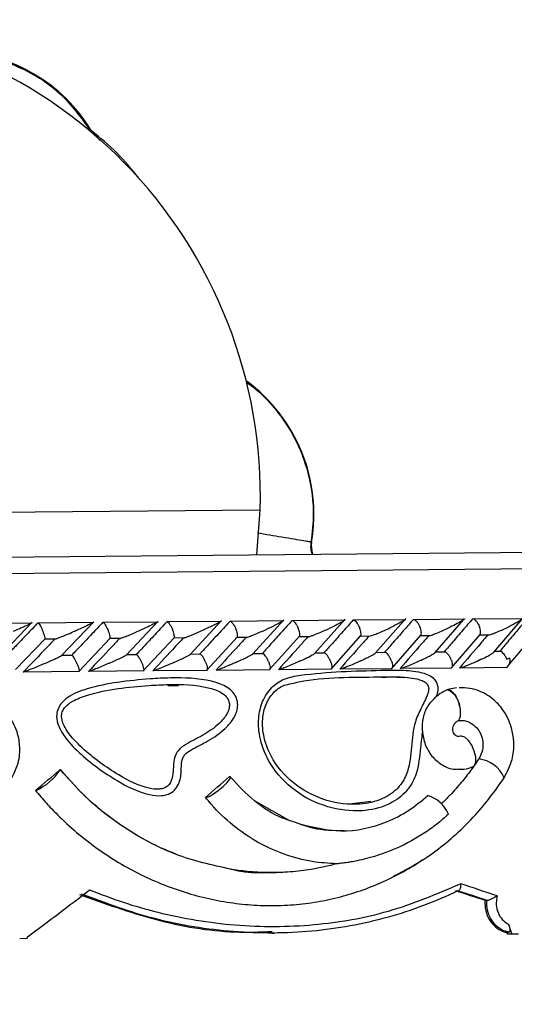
# Model space of a CAD drawing. Header units: millimetres. Extents: x 112 to 251, y 122 to 268.
# Tile 19 of 60: x 133.5 to 139.51, y 163.88 to 175.84. Entities that reach past the tile are written whole.
import ezdxf

# ---------------------------------------------------------------- set-up
doc = ezdxf.new("R2010")
doc.units = ezdxf.units.MM

msp = doc.modelspace()

# ---------------------------------------------------------------- linework, layer by layer
at = {"color": 7, "linetype": 'Continuous', "lineweight": 25}
for p, q in [((134.3613, 174.482), (134.3607, 174.4818)), ((134.3615, 174.4819), (134.3675, 174.4873)), ((136.3795, 169.3389), (136.4207, 169.8863)), ((137.0373, 169.4925), (137.0456, 169.4911)), ((130.3196, 169.2823), (148.4753, 169.4519)), ((133.2483, 168.1063), (133.6459, 168.5196)), ((134.3987, 168.5147), (133.7179, 168.5083)), ((134.0038, 168.1143), (134.3965, 168.526)), ((135.1808, 168.5219), (134.5096, 168.5157)), ((134.7913, 168.121), (135.1789, 168.5337)), ((135.9507, 168.5291), (135.2894, 168.5229)), ((135.5666, 168.1275), (135.9493, 168.5414)), ((136.7087, 168.536), (136.0574, 168.53)), ((136.3299, 168.1339), (136.7078, 168.549)), ((137.4549, 168.5428), (136.8138, 168.5368)), ((137.0804, 168.1392), (137.4544, 168.5566)), ((138.1892, 168.5495), (137.5585, 168.5436)), ((137.8207, 168.1463), (138.1893, 168.5642)), ((138.9113, 168.556), (138.2915, 168.5502)), ((138.5474, 168.1513), (138.8921, 168.5487)), ((139.6211, 168.5624), (139.0125, 168.5567)), ((139.2628, 168.1571), (139.6015, 168.5543)), ((133.6491, 168.5066), (132.9618, 168.5002)), ((133.4467, 167.9466), (133.8049, 168.3194)), ((133.8041, 168.3171), (133.938, 168.3184)), ((134.2131, 167.9217), (134.5966, 168.327)), ((134.5955, 168.3243), (134.7251, 168.3255)), ((134.9985, 167.9292), (135.3762, 168.3345)), ((135.3745, 168.3313), (135.5009, 168.3325)), ((135.7718, 167.9367), (136.1437, 168.342)), ((136.1414, 168.3382), (136.2651, 168.3394)), ((136.5331, 167.944), (136.8993, 168.3494)), ((136.8962, 168.345), (137.0177, 168.3462)), ((137.2825, 167.9513), (137.6429, 168.3568)), ((137.6389, 168.3518), (137.758, 168.3529)), ((138.02, 167.9586), (138.3746, 168.3641)), ((138.3696, 168.3585), (138.4869, 168.3596)), ((138.7455, 167.9659), (139.0943, 168.3715)), ((139.0881, 168.3652), (139.2039, 168.3662)), ((139.4476, 168.0064), (139.7633, 168.3803)), ((138.6736, 168.1571), (138.5528, 168.156)), ((139.3485, 168.1632), (139.2687, 168.1624)), ((134.1364, 168.1158), (134.0063, 168.1146)), ((134.9219, 168.123), (134.7944, 168.1218)), ((135.6956, 168.1302), (135.5705, 168.129)), ((136.4576, 168.1371), (136.334, 168.1359)), ((137.208, 168.1439), (137.0857, 168.1427)), ((137.9467, 168.1505), (137.825, 168.1494)), ((133.5406, 167.9179), (134.2229, 167.9243)), ((134.3351, 167.9251), (135.0077, 167.9314)), ((135.1175, 167.9322), (135.7803, 167.9384)), ((135.8879, 167.9392), (136.5407, 167.9453)), ((136.6466, 167.9461), (137.2891, 167.9521)), ((137.3936, 167.953), (138.0256, 167.9589)), ((138.1288, 167.9598), (138.7499, 167.9656)), ((138.8524, 167.9665), (139.4222, 167.9718)), ((135.2976, 167.7525), (135.4272, 167.7529)), ((138.7013, 167.7005), (138.6955, 167.6983)), ((138.806, 167.7218), (138.7013, 167.7005)), ((136.3472, 166.3549), (136.7783, 166.1115)), ((137.7651, 166.3433), (137.5373, 166.3147)), ((139.1771, 165.1395), (139.154, 165.1392)), ((139.1771, 165.1395), (139.1806, 165.1393)), ((136.5674, 164.7435), (136.5945, 164.7438)), ((139.4453, 164.7528), (139.4186, 164.7526)), ((139.4245, 164.7351), (139.4796, 164.7356)), ((139.4796, 164.7356), (139.5603, 164.7364)), ((133.4955, 164.6797), (133.5871, 164.6806))]:
    msp.add_line(p, q, dxfattribs=at)
at = {"color": 1, "linetype": 'Continuous', "lineweight": 25}
for p, q in [((134.3611, 174.4816), (134.4749, 174.3721)), ((128.8789, 169.8158), (136.4207, 169.8863)), ((130.3208, 169.0823), (148.6772, 169.2538))]:
    msp.add_line(p, q, dxfattribs=at)
at = {"color": 7, "linetype": 'Continuous', "lineweight": 25, "flags": 128}
for points in [[(139.0182, 166.7712), (139.0264, 166.7799), (139.0415, 166.8225), (139.0403, 166.8839), (139.023, 166.9551), (138.9922, 167.0255), (138.9523, 167.0847), (138.9093, 167.1239), (138.8696, 167.1374)], [(135.7617, 166.3906), (135.7988, 166.4041), (135.8509, 166.4341), (135.9104, 166.4763), (135.9688, 166.5246), (136.0175, 166.5719), (136.0496, 166.6116), (136.0604, 166.6377), (136.0483, 166.6466)]]:
    msp.add_lwpolyline(points, dxfattribs=at)
at = {"color": 7, "linetype": 'Continuous', "lineweight": 25}
for centre, radius, start, end in [((130.6313, 170.0464), 5.7917, 358.41509, 90.53523), ((132.6943, 173.4965), 1.9445, 30.63106, 88.65022), ((132.5815, 172.1208), 2.9649, 37.18133, 52.95739), ((135.0572, 169.8264), 2.0165, 350.4262, 53.74653), ((137.3414, 169.4412), 0.3, 170.4262, 198.65247), ((139.3427, 168.059), 0.118, 312.3507, 14.10829), ((138.6039, 167.4736), 0.2426, 8.51266, 67.81721), ((133.4228, 167.0925), 0.6724, 293.4485, 327.50886), ((133.6879, 166.4904), 0.015, 270.41687, 279.33071), ((135.7554, 166.4282), 0.0381, 270.62396, 279.41767), ((138.3381, 166.0329), 0.4015, 22.56556, 72.35104), ((130.3673, 168.6561), 17.5147, 299.31573, 347.31521)]:
    msp.add_arc(centre, radius, start, end, dxfattribs=at)
at = {"color": 1, "linetype": 'Continuous', "lineweight": 25}
msp.add_arc((139.0379, 166.4812), 0.3795, 23.28408, 84.01649, dxfattribs=at)
at = {"color": 7, "linetype": 'Continuous', "lineweight": 25}
for centre, major_axis, ratio, start_param, end_param in [((130.4014, 166.5712), (18.1085, 15.0211), 0.0928321, 4.817498, 4.8344266), ((130.4024, 166.467), (18.0253, 14.9401), 0.1507462, 4.8872343, 4.9041289), ((130.4068, 166.0007), (18.3415, -5.0822), 0.0947629, 1.0908693, 1.1184262), ((130.3977, 166.9669), (18.0463, 13.2812), 0.1663062, 4.7672271, 4.8095306), ((130.4075, 165.9171), (18.1812, -5.061), 0.0951152, 1.0955858, 1.1178026), ((130.3856, 165.9239), (18.2614, -5.0833), 0.0951152, 1.0949608, 1.1171094), ((130.3411, 173.0321), (-17.9073, 48.7592), 0.1126082, 4.5002197, 4.5026196), ((130.323, 174.9639), (16.816, 60.4101), 0.0951152, 4.5678624, 4.5681571), ((130.3411, 173.0321), (-17.7507, 48.3329), 0.1126082, 4.498687, 4.4990531)]:
    msp.add_ellipse(centre, major_axis=major_axis, ratio=ratio, start_param=start_param, end_param=end_param, dxfattribs=at)
at = {"color": 1, "linetype": 'Continuous', "lineweight": 25}
for points, knots in [([(132.7158, 175.4329), (132.7161, 175.4329), (132.9331, 175.4678), (133.3769, 175.3305), (133.9675, 175.0225), (134.2302, 174.6621), (134.3615, 174.4819)], [0, 0, 0, 0, 0.0004176, 0.3336117, 0.6668059, 1, 1, 1, 1]), ([(136.2512, 171.4327), (136.282, 171.4121), (136.4095, 171.3269), (136.5961, 171.1281), (136.8004, 170.8447), (136.9499, 170.527), (137.0418, 170.1893), (137.078, 169.8397), (137.0509, 169.6082), (137.0373, 169.4925)], [0, 0, 0, 0, 0.0503588, 0.2086323, 0.3669058, 0.5251794, 0.6834529, 0.8417265, 1, 1, 1, 1]), ([(137.0373, 169.4925), (137.0318, 169.4934), (137.0202, 169.4954), (136.9485, 169.5074), (136.8353, 169.5265), (136.6525, 169.5574), (136.4881, 169.5851), (136.3855, 169.6024)], [0, 0, 0, 0, 0.142109, 0.2993946, 0.4760725, 0.6730903, 1, 1, 1, 1]), ([(137.0373, 169.4925), (137.0346, 169.4669), (137.0293, 169.4171), (137.0424, 169.3687), (137.0488, 169.3451)], [0, 0, 0, 0, 0.5122118, 1, 1, 1, 1])]:
    msp.add_open_spline(points, degree=3, knots=knots, dxfattribs=at)
at = {"color": 7, "linetype": 'Continuous', "lineweight": 25}
for points, knots in [([(133.7173, 168.5115), (133.6724, 168.4647), (133.5813, 168.3696), (133.4531, 168.2364), (133.3698, 168.15), (133.3329, 168.1117)], [0, 0, 0, 0, 0.3511472, 0.7127297, 1, 1, 1, 1]), ([(133.7173, 168.5115), (133.7186, 168.5112), (133.722, 168.5103), (133.7308, 168.5007), (133.7439, 168.481), (133.7591, 168.453), (133.7705, 168.4286), (133.7764, 168.4149), (133.7774, 168.4124), (133.7776, 168.4121)], [0, 0, 0, 0, 0.11527981, 0.30568055, 0.50128983, 0.72566094, 0.95019556, 0.99347013, 1, 1, 1, 1]), ([(134.5078, 168.5189), (134.4635, 168.472), (134.374, 168.3771), (134.2478, 168.2439), (134.1659, 168.1576), (134.1294, 168.1192)], [0, 0, 0, 0, 0.3521707, 0.7113231, 1, 1, 1, 1]), ([(134.3898, 168.5167), (134.3883, 168.5155), (134.3835, 168.512), (134.3629, 168.5013), (134.3184, 168.4796), (134.2551, 168.4505), (134.2005, 168.4263), (134.1767, 168.4159), (134.1764, 168.4158)], [0, 0, 0, 0, 0.0653652, 0.2035507, 0.34063, 0.7179743, 0.9962085, 1, 1, 1, 1]), ([(134.5078, 168.5189), (134.508, 168.5189), (134.5106, 168.5188), (134.5173, 168.5148), (134.5298, 168.4999), (134.545, 168.4762), (134.5596, 168.4483), (134.5686, 168.4283), (134.5721, 168.4198), (134.5722, 168.4195)], [0, 0, 0, 0, 0.0163611, 0.206885, 0.3985455, 0.5994314, 0.8309806, 0.9934816, 1, 1, 1, 1]), ([(135.2864, 168.5262), (135.2427, 168.4792), (135.1544, 168.3842), (135.0302, 168.251), (134.9495, 168.1648), (134.9137, 168.1265)], [0, 0, 0, 0, 0.352654, 0.7126157, 1, 1, 1, 1]), ([(135.1673, 168.5206), (135.1669, 168.5203), (135.1632, 168.5174), (135.1461, 168.5083), (135.1043, 168.487), (135.0424, 168.4579), (134.9886, 168.4336), (134.9653, 168.4233), (134.965, 168.4232)], [0, 0, 0, 0, 0.0162092, 0.1571133, 0.2970559, 0.7024247, 0.9959695, 1, 1, 1, 1]), ([(135.2864, 168.5262), (135.2882, 168.5258), (135.2931, 168.5249), (135.3041, 168.5154), (135.3193, 168.4957), (135.336, 168.4677), (135.3477, 168.4433), (135.3536, 168.4296), (135.3546, 168.4271), (135.3547, 168.4268)], [0, 0, 0, 0, 0.1157169, 0.3058088, 0.5011944, 0.7257089, 0.9503963, 0.9934905, 1, 1, 1, 1]), ([(136.0532, 168.5333), (136.0101, 168.4863), (135.9231, 168.3912), (135.8007, 168.258), (135.7214, 168.1719), (135.6862, 168.1337)], [0, 0, 0, 0, 0.3531125, 0.7135367, 1, 1, 1, 1]), ([(135.9388, 168.5323), (135.9395, 168.5322), (135.9415, 168.5322), (135.9413, 168.5305), (135.9322, 168.5233), (135.907, 168.5094), (135.8449, 168.4778), (135.7875, 168.4511), (135.7418, 168.4306), (135.7415, 168.4304)], [0, 0, 0, 0, 0.02335, 0.0734618, 0.134698, 0.325553, 0.4727956, 0.9964114, 1, 1, 1, 1]), ([(136.0532, 168.5333), (136.0553, 168.533), (136.0609, 168.5321), (136.0729, 168.5226), (136.089, 168.5029), (136.1064, 168.4749), (136.1183, 168.4505), (136.1241, 168.4368), (136.1251, 168.4343), (136.1252, 168.434)], [0, 0, 0, 0, 0.11581192, 0.30583711, 0.50117443, 0.72571967, 0.95043997, 0.99349487, 1, 1, 1, 1]), ([(136.8082, 168.5404), (136.7657, 168.4933), (136.68, 168.3982), (136.5595, 168.265), (136.4815, 168.1789), (136.4469, 168.1408)], [0, 0, 0, 0, 0.3535555, 0.7141021, 1, 1, 1, 1]), ([(136.6957, 168.5393), (136.6961, 168.5393), (136.6976, 168.5394), (136.6993, 168.5387), (136.6977, 168.5359), (136.6874, 168.5282), (136.665, 168.5152), (136.607, 168.4847), (136.5512, 168.4582), (136.5063, 168.4377), (136.506, 168.4376)], [0, 0, 0, 0, 0.0130732, 0.044023, 0.1002245, 0.1663566, 0.3297208, 0.4739231, 0.9964125, 1, 1, 1, 1]), ([(136.8082, 168.5404), (136.8085, 168.5404), (136.8125, 168.5403), (136.8218, 168.5363), (136.8377, 168.5215), (136.8553, 168.4978), (136.8711, 168.4699), (136.8802, 168.4499), (136.8836, 168.4414), (136.8837, 168.4411)], [0, 0, 0, 0, 0.0167419, 0.2070718, 0.3985504, 0.5993354, 0.8310375, 0.9934948, 1, 1, 1, 1]), ([(137.5514, 168.5473), (137.5097, 168.5003), (137.4254, 168.4053), (137.3068, 168.2721), (137.2299, 168.186), (137.1959, 168.1478)], [0, 0, 0, 0, 0.3533418, 0.7136728, 1, 1, 1, 1]), ([(137.4405, 168.5463), (137.4406, 168.5463), (137.4426, 168.5464), (137.4451, 168.5456), (137.4428, 168.5416), (137.4265, 168.5296), (137.3864, 168.5071), (137.3271, 168.477), (137.2822, 168.4556), (137.2588, 168.4447), (137.2585, 168.4446)], [0, 0, 0, 0, 0.0028352, 0.050977, 0.1103366, 0.2078119, 0.4531845, 0.7216401, 0.9964148, 1, 1, 1, 1]), ([(137.5514, 168.5473), (137.5518, 168.5473), (137.5563, 168.5473), (137.5664, 168.5433), (137.5833, 168.5284), (137.6017, 168.5048), (137.6179, 168.4769), (137.6269, 168.4568), (137.6302, 168.4484), (137.6303, 168.4481)], [0, 0, 0, 0, 0.016652, 0.2070285, 0.3985507, 0.5993597, 0.831024, 0.9934916, 1, 1, 1, 1]), ([(138.2829, 168.5542), (138.242, 168.5073), (138.1592, 168.4125), (138.0426, 168.2793), (137.9668, 168.193), (137.9331, 168.1547)], [0, 0, 0, 0, 0.3524698, 0.7122439, 1, 1, 1, 1]), ([(138.1733, 168.5531), (138.1748, 168.5531), (138.1779, 168.5529), (138.1783, 168.5503), (138.1714, 168.5431), (138.1374, 168.5209), (138.0761, 168.4886), (138.0212, 168.4619), (137.9994, 168.4517), (137.9992, 168.4515)], [0, 0, 0, 0, 0.03885738, 0.08481202, 0.16293798, 0.31269578, 0.73690509, 0.9964149, 1, 1, 1, 1]), ([(138.2829, 168.5542), (138.2858, 168.5538), (138.2934, 168.553), (138.3083, 168.5435), (138.3272, 168.5238), (138.3462, 168.4959), (138.3583, 168.4714), (138.3639, 168.4577), (138.3648, 168.4553), (138.365, 168.4549)], [0, 0, 0, 0, 0.11561, 0.3057804, 0.5012224, 0.7256982, 0.9503445, 0.9934853, 1, 1, 1, 1]), ([(139.0025, 168.5609), (138.9623, 168.5141), (138.8811, 168.4196), (138.7664, 168.2864), (138.6918, 168.2001), (138.6585, 168.1615)], [0, 0, 0, 0, 0.3515725, 0.7104405, 1, 1, 1, 1]), ([(138.894, 168.5599), (138.8952, 168.5598), (138.8983, 168.5598), (138.9004, 168.5579), (138.8967, 168.5521), (138.8729, 168.5342), (138.8152, 168.5016), (138.7588, 168.4732), (138.728, 168.4585), (138.7277, 168.4583)], [0, 0, 0, 0, 0.0273886, 0.0721385, 0.1418849, 0.2690946, 0.6203421, 0.9964192, 1, 1, 1, 1]), ([(139.0025, 168.5609), (139.0056, 168.5606), (139.0138, 168.5597), (139.0297, 168.5502), (139.0494, 168.5306), (139.0688, 168.5026), (139.0809, 168.4782), (139.0864, 168.4645), (139.0873, 168.462), (139.0874, 168.4617)], [0, 0, 0, 0, 0.1153787, 0.305714, 0.5012752, 0.7256734, 0.9502371, 0.9934744, 1, 1, 1, 1]), ([(139.6702, 168.5671), (139.6309, 168.5204), (139.5511, 168.4254), (139.4384, 168.2923), (139.3649, 168.206), (139.3324, 168.1678)], [0, 0, 0, 0, 0.3511472, 0.7127297, 1, 1, 1, 1]), ([(139.6081, 168.5621), (139.6081, 168.5618), (139.608, 168.5594), (139.5909, 168.5455), (139.5541, 168.5224), (139.5, 168.493), (139.4635, 168.4745), (139.4444, 168.4651), (139.4441, 168.465)], [0, 0, 0, 0, 0.0143346, 0.1376682, 0.4655156, 0.7287447, 0.9959801, 1, 1, 1, 1]), ([(133.6344, 168.5063), (133.634, 168.506), (133.6299, 168.5035), (133.6013, 168.4895), (133.5512, 168.4663), (133.485, 168.4368), (133.4426, 168.4183), (133.4209, 168.4089), (133.4205, 168.4087)], [0, 0, 0, 0, 0.0137794, 0.1371825, 0.4652145, 0.7285919, 0.9959778, 1, 1, 1, 1]), ([(133.8043, 168.32), (133.8045, 168.3213), (133.8053, 168.3258), (133.8017, 168.3435), (133.7936, 168.371), (133.7844, 168.3956), (133.7787, 168.4093), (133.7777, 168.4117), (133.7776, 168.4121)], [0, 0, 0, 0, 0.1056379, 0.3577484, 0.6467954, 0.9360464, 0.991589, 1, 1, 1, 1]), ([(133.938, 168.3181), (133.9415, 168.3193), (133.9553, 168.324), (134.0038, 168.343), (134.0806, 168.3746), (134.1442, 168.4018), (134.1761, 168.4157), (134.1764, 168.4158)], [0, 0, 0, 0, 0.0550438, 0.2192306, 0.5990976, 0.9959895, 1, 1, 1, 1]), ([(134.596, 168.3276), (134.5964, 168.3288), (134.5978, 168.3333), (134.5951, 168.3509), (134.5879, 168.3784), (134.579, 168.403), (134.5734, 168.4167), (134.5724, 168.4192), (134.5722, 168.4195)], [0, 0, 0, 0, 0.1010619, 0.3543173, 0.6449878, 0.9358705, 0.9915609, 1, 1, 1, 1]), ([(134.7093, 168.3208), (134.7107, 168.321), (134.714, 168.3214), (134.7269, 168.3253), (134.755, 168.3354), (134.8297, 168.3647), (134.9036, 168.3962), (134.9577, 168.4199), (134.9647, 168.423), (134.965, 168.4232)], [0, 0, 0, 0, 0.0427856, 0.1003884, 0.1938364, 0.38606, 0.9205408, 0.9964059, 1, 1, 1, 1]), ([(135.3755, 168.3351), (135.3761, 168.3363), (135.378, 168.3407), (135.3763, 168.3582), (135.37, 168.3857), (135.3614, 168.4103), (135.3559, 168.424), (135.3549, 168.4265), (135.3547, 168.4268)], [0, 0, 0, 0, 0.0956325, 0.3503184, 0.6428438, 0.9355878, 0.9915199, 1, 1, 1, 1]), ([(135.4849, 168.328), (135.4865, 168.3282), (135.4901, 168.3286), (135.5037, 168.3326), (135.5325, 168.3427), (135.6078, 168.3721), (135.6811, 168.4035), (135.7344, 168.4272), (135.7412, 168.4303), (135.7415, 168.4304)], [0, 0, 0, 0, 0.04295579, 0.10076589, 0.19451619, 0.3871964, 0.92158188, 0.99640279, 1, 1, 1, 1]), ([(136.1431, 168.3426), (136.1437, 168.3437), (136.1462, 168.3481), (136.1453, 168.3654), (136.14, 168.3929), (136.1318, 168.4175), (136.1264, 168.4312), (136.1253, 168.4337), (136.1252, 168.434)], [0, 0, 0, 0, 0.0895558, 0.3458993, 0.6404444, 0.9352123, 0.9914683, 1, 1, 1, 1]), ([(136.2487, 168.3352), (136.2504, 168.3353), (136.2545, 168.3358), (136.2685, 168.3397), (136.2979, 168.3498), (136.3486, 168.3695), (136.4215, 168.3999), (136.4757, 168.4238), (136.5057, 168.4374), (136.506, 168.4376)], [0, 0, 0, 0, 0.04273225, 0.10045277, 0.1939263, 0.38576156, 0.64864696, 0.99640649, 1, 1, 1, 1]), ([(136.8986, 168.3499), (136.8994, 168.351), (136.9023, 168.3553), (136.9024, 168.3725), (136.898, 168.4), (136.8902, 168.4246), (136.8849, 168.4383), (136.8839, 168.4408), (136.8837, 168.4411)], [0, 0, 0, 0, 0.0826091, 0.3409001, 0.6377013, 0.9347274, 0.991404, 1, 1, 1, 1]), ([(137.0177, 168.3459), (137.0223, 168.3473), (137.0381, 168.3519), (137.0868, 168.3702), (137.1638, 168.4018), (137.2258, 168.4295), (137.2582, 168.4445), (137.2585, 168.4446)], [0, 0, 0, 0, 0.0633464, 0.2187444, 0.5740243, 0.996037, 1, 1, 1, 1]), ([(137.6423, 168.3573), (137.6431, 168.3582), (137.6465, 168.3624), (137.6474, 168.3795), (137.644, 168.407), (137.6366, 168.4316), (137.6314, 168.4453), (137.6305, 168.4477), (137.6303, 168.4481)], [0, 0, 0, 0, 0.07388299, 0.33466853, 0.63425539, 0.93406735, 0.99131825, 1, 1, 1, 1]), ([(137.758, 168.3525), (137.7588, 168.3527), (137.7664, 168.3546), (137.7941, 168.3641), (137.8442, 168.3832), (137.917, 168.4139), (137.9698, 168.4377), (137.9989, 168.4514), (137.9992, 168.4515)], [0, 0, 0, 0, 0.0118561, 0.1141911, 0.3242909, 0.6128388, 0.9960563, 1, 1, 1, 1]), ([(138.3741, 168.3646), (138.3749, 168.3654), (138.3787, 168.3695), (138.3804, 168.3864), (138.378, 168.4138), (138.3711, 168.4384), (138.366, 168.4521), (138.3651, 168.4546), (138.365, 168.4549)], [0, 0, 0, 0, 0.063073, 0.3269878, 0.6299866, 0.9332088, 0.991208, 1, 1, 1, 1]), ([(138.4694, 168.3559), (138.4717, 168.3561), (138.4769, 168.3565), (138.4928, 168.3606), (138.5241, 168.3707), (138.6013, 168.4004), (138.6717, 168.4318), (138.7216, 168.4554), (138.7274, 168.4582), (138.7277, 168.4583)], [0, 0, 0, 0, 0.0432953, 0.1010417, 0.1950136, 0.3888594, 0.9279854, 0.9964069, 1, 1, 1, 1]), ([(139.0939, 168.3718), (139.0946, 168.3725), (139.0987, 168.3765), (139.1012, 168.3932), (139.0999, 168.4205), (139.0934, 168.4452), (139.0885, 168.4589), (139.0876, 168.4613), (139.0874, 168.4617)], [0, 0, 0, 0, 0.0502452, 0.3179084, 0.6249214, 0.9321541, 0.9910736, 1, 1, 1, 1]), ([(139.1859, 168.3626), (139.1883, 168.3628), (139.1939, 168.3632), (139.2101, 168.3672), (139.2417, 168.3773), (139.3187, 168.4068), (139.3885, 168.4382), (139.4377, 168.4619), (139.4438, 168.4649), (139.4441, 168.465)], [0, 0, 0, 0, 0.04279015, 0.10005728, 0.19322479, 0.3855007, 0.92311007, 0.99641226, 1, 1, 1, 1]), ([(133.9219, 168.3134), (133.8901, 168.2801), (133.7628, 168.1468), (133.6351, 168.0136), (133.5392, 167.9137)], [0, 0, 0, 0, 0.2496865, 1, 1, 1, 1]), ([(134.7093, 168.3208), (134.678, 168.2874), (134.5527, 168.1541), (134.4268, 168.0209), (134.3325, 167.9211)], [0, 0, 0, 0, 0.2504706, 1, 1, 1, 1]), ([(135.4849, 168.328), (135.4539, 168.2946), (135.3306, 168.1613), (135.2066, 168.0281), (135.1138, 167.9284)], [0, 0, 0, 0, 0.2509732, 1, 1, 1, 1]), ([(136.2487, 168.3352), (136.2182, 168.3017), (136.0967, 168.1685), (135.9746, 168.0353), (135.8832, 167.9356)], [0, 0, 0, 0, 0.25115924, 1, 1, 1, 1]), ([(137.0007, 168.3422), (136.9707, 168.3088), (136.8512, 168.1756), (136.731, 168.0424), (136.6409, 167.9426)], [0, 0, 0, 0, 0.25101, 1, 1, 1, 1]), ([(137.741, 168.3491), (137.7115, 168.3158), (137.5939, 168.1827), (137.4756, 168.0495), (137.3869, 167.9496)], [0, 0, 0, 0, 0.25024613, 1, 1, 1, 1]), ([(138.4694, 168.3559), (138.4406, 168.3227), (138.3249, 168.1896), (138.2085, 168.0564), (138.121, 167.9565)], [0, 0, 0, 0, 0.24933705, 1, 1, 1, 1]), ([(139.1859, 168.3626), (139.1577, 168.3296), (139.044, 168.1966), (138.9295, 168.0634), (138.8433, 167.9632)], [0, 0, 0, 0, 0.247955, 1, 1, 1, 1]), ([(138.3794, 168.0589), (138.3797, 168.059), (138.3997, 168.0685), (138.439, 168.0876), (138.4929, 168.116), (138.5328, 168.1385), (138.5449, 168.1487), (138.5477, 168.1511)], [0, 0, 0, 0, 0.0043024, 0.2940628, 0.5897619, 0.9035182, 1, 1, 1, 1]), ([(138.742, 168.0623), (138.7419, 168.0626), (138.7372, 168.0748), (138.7258, 168.0991), (138.7053, 168.1297), (138.6865, 168.15), (138.6767, 168.1546), (138.6734, 168.156)], [0, 0, 0, 0, 0.00794908, 0.29745562, 0.58737018, 0.86445628, 1, 1, 1, 1]), ([(139.1017, 168.0656), (139.102, 168.0658), (139.1266, 168.0777), (139.1705, 168.0997), (139.2229, 168.1289), (139.255, 168.1484), (139.2621, 168.1557), (139.2631, 168.1568)], [0, 0, 0, 0, 0.0043542, 0.3738347, 0.6861937, 0.9539815, 1, 1, 1, 1]), ([(139.3485, 168.1634), (139.3486, 168.1634), (139.3543, 168.1619), (139.368, 168.1501), (139.3879, 168.128), (139.4057, 168.0995), (139.4146, 168.0783), (139.4184, 168.0689), (139.4186, 168.0686)], [0, 0, 0, 0, 0.00323796, 0.24075084, 0.48563634, 0.7673859, 0.99198789, 1, 1, 1, 1]), ([(133.793, 168.016), (133.7933, 168.0162), (133.817, 168.0264), (133.8725, 168.0507), (133.9368, 168.0798), (133.9816, 168.1014), (134.0008, 168.111), (134.0054, 168.1142), (134.0063, 168.1148)], [0, 0, 0, 0, 0.0039247, 0.2894683, 0.6885734, 0.8270406, 0.9665276, 1, 1, 1, 1]), ([(134.1918, 168.0198), (134.1917, 168.0201), (134.1865, 168.0323), (134.1754, 168.0566), (134.1585, 168.0873), (134.1445, 168.1082), (134.1385, 168.113), (134.1363, 168.1148)], [0, 0, 0, 0, 0.0077323, 0.2891483, 0.5709597, 0.8403359, 1, 1, 1, 1]), ([(134.5875, 168.0235), (134.5878, 168.0236), (134.6342, 168.0439), (134.6938, 168.0708), (134.7581, 168.1019), (134.7846, 168.1153), (134.7913, 168.12), (134.7919, 168.1204)], [0, 0, 0, 0, 0.004052, 0.5925582, 0.7624975, 0.9785941, 1, 1, 1, 1]), ([(134.9802, 168.0271), (134.9801, 168.0274), (134.975, 168.0396), (134.9637, 168.064), (134.946, 168.0947), (134.931, 168.1156), (134.9243, 168.1203), (134.9218, 168.122)], [0, 0, 0, 0, 0.0077343, 0.2898558, 0.5723767, 0.8423336, 1, 1, 1, 1]), ([(135.3698, 168.0308), (135.3702, 168.0309), (135.4157, 168.0512), (135.4734, 168.0776), (135.534, 168.1079), (135.558, 168.1207), (135.5657, 168.126), (135.5672, 168.127)], [0, 0, 0, 0, 0.0040942, 0.5954148, 0.7636992, 0.9532924, 1, 1, 1, 1]), ([(135.7565, 168.0344), (135.7564, 168.0347), (135.7513, 168.0469), (135.7399, 168.0712), (135.7216, 168.1019), (135.7057, 168.1227), (135.6982, 168.1274), (135.6955, 168.1291)], [0, 0, 0, 0, 0.0077519, 0.2909025, 0.5744558, 0.8453385, 1, 1, 1, 1]), ([(135.7565, 168.0344), (135.7566, 168.0341), (135.7616, 168.0218), (135.7703, 167.9975), (135.7774, 167.9667), (135.7787, 167.946), (135.7753, 167.9413), (135.7741, 167.9397)], [0, 0, 0, 0, 0.0078466, 0.2946014, 0.5817693, 0.8559467, 1, 1, 1, 1]), ([(136.1401, 168.038), (136.1398, 168.0378), (136.1239, 168.0306), (136.092, 168.0164), (136.0366, 167.9923), (135.9797, 167.9686), (135.9304, 167.9494), (135.9023, 167.9398), (135.8886, 167.936), (135.8849, 167.9357), (135.8832, 167.9356)], [0, 0, 0, 0, 0.00358386, 0.18478594, 0.36458241, 0.62323184, 0.80772214, 0.89820066, 0.9547268, 1, 1, 1, 1]), ([(136.1401, 168.038), (136.1405, 168.0381), (136.1852, 168.0583), (136.2415, 168.0846), (136.2997, 168.1148), (136.3223, 168.1273), (136.3292, 168.1325), (136.3304, 168.1334)], [0, 0, 0, 0, 0.0041399, 0.6003859, 0.7676679, 0.9594617, 1, 1, 1, 1]), ([(136.5208, 168.0415), (136.5207, 168.0418), (136.5157, 168.054), (136.5042, 168.0784), (136.4853, 168.1091), (136.4686, 168.1298), (136.4604, 168.1344), (136.4575, 168.1361)], [0, 0, 0, 0, 0.0077859, 0.2923302, 0.5772799, 0.8494725, 1, 1, 1, 1]), ([(136.5208, 168.0415), (136.5209, 168.0412), (136.5259, 168.029), (136.5343, 168.0046), (136.5403, 167.9738), (136.5405, 167.953), (136.5363, 167.9482), (136.5347, 167.9465)], [0, 0, 0, 0, 0.00779714, 0.29289547, 0.57840537, 0.85097587, 1, 1, 1, 1]), ([(136.8985, 168.045), (136.8982, 168.0449), (136.8686, 168.0313), (136.8147, 168.0072), (136.742, 167.9767), (136.6913, 167.9571), (136.6616, 167.947), (136.6474, 167.9432), (136.6424, 167.9426), (136.6409, 167.9426), (136.6409, 167.9426)], [0, 0, 0, 0, 0.0035852, 0.3495317, 0.6143694, 0.8037561, 0.8960017, 0.9531827, 0.9992378, 1, 1, 1, 1]), ([(136.8985, 168.045), (136.8988, 168.0452), (136.9209, 168.0553), (136.9729, 168.0798), (137.0306, 168.1086), (137.0687, 168.1305), (137.0838, 168.1399), (137.0856, 168.1429), (137.0857, 168.1432)], [0, 0, 0, 0, 0.003973, 0.2882275, 0.7007914, 0.8260652, 0.9851395, 1, 1, 1, 1]), ([(137.2732, 168.0485), (137.2731, 168.0489), (137.2682, 168.0611), (137.2567, 168.0854), (137.2371, 168.1161), (137.2197, 168.1366), (137.211, 168.1412), (137.2079, 168.1428)], [0, 0, 0, 0, 0.0078343, 0.2940618, 0.5806968, 0.8545117, 1, 1, 1, 1]), ([(137.2732, 168.0485), (137.2733, 168.0482), (137.2782, 168.036), (137.2862, 168.0116), (137.2913, 167.9808), (137.2903, 167.9599), (137.2852, 167.9551), (137.2833, 167.9533)], [0, 0, 0, 0, 0.0077617, 0.2914773, 0.5756022, 0.8468637, 1, 1, 1, 1]), ([(137.6449, 168.052), (137.6446, 168.0519), (137.6378, 168.0487), (137.5862, 168.0247), (137.5144, 167.9931), (137.4387, 167.9639), (137.4086, 167.954), (137.3939, 167.9502), (137.3885, 167.9496), (137.3869, 167.9496), (137.3869, 167.9496)], [0, 0, 0, 0, 0.0035888, 0.0814994, 0.6158273, 0.8044445, 0.8963862, 0.9534443, 0.99951, 1, 1, 1, 1]), ([(137.6449, 168.052), (137.6452, 168.0522), (137.6619, 168.0599), (137.6947, 168.0755), (137.7489, 168.1026), (137.7962, 168.1276), (137.8156, 168.1416), (137.8214, 168.1457)], [0, 0, 0, 0, 0.0042376, 0.2370289, 0.4721776, 0.8431897, 1, 1, 1, 1]), ([(138.0136, 168.0555), (138.0135, 168.0558), (138.0087, 168.068), (137.9972, 168.0923), (137.9772, 168.123), (137.9591, 168.1434), (137.9497, 168.148), (137.9466, 168.1495)], [0, 0, 0, 0, 0.0078891, 0.2957863, 0.5840919, 0.8595527, 1, 1, 1, 1]), ([(138.0136, 168.0555), (138.0138, 168.0551), (138.0185, 168.0429), (138.0262, 168.0186), (138.0302, 167.9877), (138.0281, 167.9667), (138.0221, 167.9619), (138.0199, 167.9601)], [0, 0, 0, 0, 0.0077424, 0.290431, 0.5735258, 0.8438542, 1, 1, 1, 1]), ([(138.3794, 168.0589), (138.3791, 168.0587), (138.3719, 168.0553), (138.3208, 168.0312), (138.2496, 167.9996), (138.1741, 167.9706), (138.1437, 167.9608), (138.1285, 167.957), (138.1229, 167.9564), (138.121, 167.9565), (138.121, 167.9565)], [0, 0, 0, 0, 0.0035856, 0.0877947, 0.6190527, 0.8060399, 0.8972617, 0.9539582, 0.999881, 1, 1, 1, 1]), ([(138.742, 168.0623), (138.7422, 168.0619), (138.7468, 168.0497), (138.754, 168.0254), (138.7571, 167.9945), (138.7537, 167.9735), (138.7469, 167.9686), (138.7443, 167.9668)], [0, 0, 0, 0, 0.0077384, 0.2897162, 0.5720964, 0.8418298, 1, 1, 1, 1]), ([(139.1017, 168.0656), (139.1014, 168.0655), (139.0725, 168.0515), (139.0202, 168.0272), (138.9483, 167.9966), (138.8977, 167.9773), (138.867, 167.9675), (138.8514, 167.9638), (138.8453, 167.9632), (138.8433, 167.9632), (138.8433, 167.9632)], [0, 0, 0, 0, 0.0035759, 0.3591687, 0.6213613, 0.8073443, 0.897962, 0.9542513, 0.9998226, 1, 1, 1, 1]), ([(139.4186, 168.0686), (139.4189, 168.0687), (139.4322, 168.0746), (139.4448, 168.0813), (139.4572, 168.0878)], [0, 0, 0, 0, 0.0216273, 1, 1, 1, 1]), ([(133.793, 168.016), (133.7927, 168.0159), (133.7848, 168.0125), (133.729, 167.9883), (133.6542, 167.9566), (133.5813, 167.9277), (133.5547, 167.9179), (133.5431, 167.9142), (133.5399, 167.9136), (133.5392, 167.9137), (133.5392, 167.9137)], [0, 0, 0, 0, 0.0035791, 0.088017, 0.6204488, 0.806987, 0.8977615, 0.9540848, 0.9995967, 1, 1, 1, 1]), ([(134.1918, 168.0198), (134.1919, 168.0194), (134.197, 168.0072), (134.2063, 167.9829), (134.2152, 167.9522), (134.2188, 167.9317), (134.217, 167.9271), (134.2164, 167.9256)], [0, 0, 0, 0, 0.007963, 0.297915, 0.5882799, 0.8656724, 1, 1, 1, 1]), ([(134.5875, 168.0235), (134.5872, 168.0233), (134.5792, 168.0198), (134.5241, 167.9956), (134.4498, 167.964), (134.3764, 167.9351), (134.3494, 167.9254), (134.3368, 167.9215), (134.3338, 167.9212), (134.3325, 167.9211)], [0, 0, 0, 0, 0.0035844, 0.0901608, 0.6202579, 0.806634, 0.8975857, 0.9541436, 1, 1, 1, 1]), ([(134.9802, 168.0271), (134.9803, 168.0268), (134.9854, 168.0146), (134.9944, 167.9902), (135.0024, 167.9595), (135.0048, 167.9389), (135.0023, 167.9343), (135.0014, 167.9327)], [0, 0, 0, 0, 0.0079022, 0.2962893, 0.5850901, 0.8608883, 1, 1, 1, 1]), ([(135.3698, 168.0308), (135.3695, 168.0306), (135.3378, 168.0165), (135.282, 167.9921), (135.2084, 167.9615), (135.1593, 167.9423), (135.1317, 167.9326), (135.1186, 167.9288), (135.1153, 167.9285), (135.1138, 167.9284)], [0, 0, 0, 0, 0.00358316, 0.36267895, 0.62238486, 0.80743134, 0.89803347, 0.95455019, 1, 1, 1, 1]), ([(138.3931, 167.2008), (138.3846, 167.1329), (138.3629, 166.9584), (138.3437, 166.7096), (138.2509, 166.5315), (138.1374, 166.3986), (137.955, 166.2777), (137.6288, 166.2078), (137.2342, 166.256), (136.8341, 166.4501), (136.5489, 166.7521), (136.4128, 167.0744), (136.3885, 167.3387), (136.4384, 167.5601), (136.5484, 167.7302), (136.715, 167.8454), (137.1751, 167.9176), (137.6503, 167.9303), (138.1338, 167.9409), (138.3216, 167.9244), (138.4514, 167.8888), (138.5163, 167.8532), (138.5593, 167.8026), (138.5791, 167.7495), (138.5821, 167.6847), (138.5691, 167.6423), (138.5612, 167.617)], [0, 0, 0, 0, 0.033048, 0.0850141, 0.1182129, 0.1295529, 0.1729639, 0.2282331, 0.301937, 0.3763664, 0.4509287, 0.5021982, 0.5433115, 0.5764558, 0.6098296, 0.6401184, 0.6752834, 0.8458835, 0.8886965, 0.9313333, 0.9456963, 0.960163, 0.969382, 0.9786317, 0.9871976, 1, 1, 1, 1]), ([(135.0844, 167.8323), (135.1659, 167.8366), (135.4151, 167.8495), (135.7268, 167.839), (135.9766, 167.7596), (136.0754, 167.6891), (136.1278, 167.6179), (136.1497, 167.5388), (136.1433, 167.4497), (136.0975, 167.3391), (135.9785, 167.2014), (135.793, 167.0754), (135.6174, 166.9933), (135.5071, 166.9253), (135.4587, 166.8333), (135.4653, 166.7069), (135.4426, 166.5698), (135.38, 166.4753), (135.3061, 166.4275), (135.2008, 166.4051), (134.9803, 166.4337), (134.6335, 166.6088), (134.2836, 166.861), (134.0537, 167.1003), (133.9648, 167.2544), (133.9387, 167.3622), (133.954, 167.458), (133.9993, 167.5401), (134.1148, 167.641), (134.3545, 167.7298), (134.6942, 167.7966), (134.9525, 167.8203), (135.0844, 167.8323)], [0, 0, 0, 0, 0.0431557, 0.1319804, 0.1642992, 0.1810664, 0.1951837, 0.209357, 0.2220216, 0.2400837, 0.2698018, 0.3156676, 0.3568957, 0.3736739, 0.3815956, 0.4091122, 0.4362741, 0.4511753, 0.4662246, 0.4811888, 0.507226, 0.5818162, 0.6810471, 0.7305635, 0.7510547, 0.7717555, 0.785665, 0.7995839, 0.8188934, 0.8634736, 0.9303226, 1, 1, 1, 1]), ([(136.711, 167.7532), (136.7091, 167.7523), (136.6614, 167.7316), (136.5722, 167.6671), (136.4813, 167.523), (136.4387, 167.3312), (136.4609, 167.0936), (136.5858, 166.7976), (136.8507, 166.5164), (137.2246, 166.3343), (137.5925, 166.2888), (137.892, 166.3526), (138.0559, 166.4613), (138.1549, 166.5782), (138.2369, 166.7398), (138.2594, 167.0061), (138.282, 167.2746), (138.3771, 167.4791), (138.4431, 167.6024), (138.4698, 167.6906), (138.4687, 167.7306), (138.4586, 167.759), (138.4332, 167.7892), (138.3864, 167.814), (138.2715, 167.8454), (138.0936, 167.861), (137.6205, 167.8475), (137.151, 167.8616), (136.771, 167.768), (136.711, 167.7532)], [0, 0, 0, 0, 0.0010837, 0.0266953, 0.054213, 0.0834204, 0.1207214, 0.1682164, 0.2382247, 0.3087547, 0.3785597, 0.4299368, 0.4688433, 0.478781, 0.5079295, 0.5569446, 0.6072219, 0.6373658, 0.6676202, 0.6773006, 0.6820597, 0.6867369, 0.6919149, 0.7023192, 0.7147441, 0.7562081, 0.7978523, 0.9680785, 1, 1, 1, 1]), ([(137.8984, 167.8512), (137.9338, 167.8533), (138.0221, 167.8587), (138.1086, 167.8525), (138.1605, 167.8489)], [0, 0, 0, 0, 0.4002333, 1, 1, 1, 1]), ([(135.069, 167.7523), (134.9429, 167.742), (134.6911, 167.7214), (134.3769, 167.6566), (134.1815, 167.5864), (134.0907, 167.5296), (134.0447, 167.4904), (134.011, 167.4317), (134.0001, 167.3634), (134.0219, 167.2805), (134.1005, 167.1461), (134.3182, 166.9203), (134.6509, 166.68), (134.9765, 166.5135), (135.1732, 166.486), (135.254, 166.5023), (135.3052, 166.5346), (135.3511, 166.6048), (135.3671, 166.7303), (135.365, 166.8625), (135.4256, 166.9778), (135.548, 167.0601), (135.728, 167.1422), (135.9015, 167.2603), (136.0063, 167.3801), (136.0434, 167.4671), (136.0483, 167.5292), (136.0337, 167.5818), (135.9963, 167.6315), (135.9158, 167.6879), (135.6857, 167.7595), (135.3896, 167.7689), (135.1488, 167.7565), (135.069, 167.7523)], [0, 0, 0, 0, 0.07296612, 0.14574056, 0.18348813, 0.18994259, 0.20637499, 0.21689903, 0.22719521, 0.244235, 0.26348236, 0.31424821, 0.41943378, 0.49637291, 0.52035291, 0.53227847, 0.54306401, 0.55397995, 0.57842293, 0.61237479, 0.62638672, 0.64999986, 0.69525288, 0.74190851, 0.76994169, 0.78496022, 0.79429531, 0.80423626, 0.81477927, 0.82900939, 0.86026035, 0.9536998, 1, 1, 1, 1]), ([(138.6955, 167.6983), (138.6492, 167.6758), (138.602, 167.6529), (138.562, 167.6176), (138.5612, 167.617)], [0, 0, 0, 0, 0.9815323, 1, 1, 1, 1]), ([(138.7013, 167.7005), (138.7074, 167.6998), (138.7242, 167.698), (138.7549, 167.6773), (138.7901, 167.6354), (138.821, 167.5789), (138.8372, 167.5343), (138.8434, 167.5112), (138.8439, 167.5096)], [0, 0, 0, 0, 0.1250127, 0.3395978, 0.5543034, 0.7690692, 0.9838329, 1, 1, 1, 1]), ([(139.3863, 166.6307), (139.4236, 166.7021), (139.4918, 166.8327), (139.511, 167.0412), (139.4886, 167.204), (139.4439, 167.3343), (139.3758, 167.4583), (139.2613, 167.5889), (139.1154, 167.6777), (138.9668, 167.7217), (138.8826, 167.7234), (138.8388, 167.7243)], [0, 0, 0, 0, 0.1605932, 0.2939989, 0.4008711, 0.4812936, 0.5664717, 0.6809118, 0.8255322, 0.9091997, 1, 1, 1, 1]), ([(133.3615, 166.5674), (133.4067, 166.6454), (133.4886, 166.7865), (133.5044, 167.0086), (133.4726, 167.1741), (133.4151, 167.3099), (133.324, 167.4429), (133.165, 167.5801), (132.9696, 167.6501), (132.8271, 167.6688), (132.7732, 167.6598), (132.7684, 167.659)], [0, 0, 0, 0, 0.1720201, 0.3111429, 0.4172221, 0.4948681, 0.5939205, 0.7266375, 0.8940177, 0.9906914, 1, 1, 1, 1]), ([(138.3931, 167.2008), (138.394, 167.254), (138.3959, 167.3604), (138.4536, 167.5086), (138.5257, 167.5811), (138.5612, 167.617)], [0, 0, 0, 0, 0.3361477, 0.6721218, 1, 1, 1, 1]), ([(138.8266, 167.3252), (138.8277, 167.3256), (138.8381, 167.329), (138.8502, 167.3544), (138.8592, 167.4006), (138.856, 167.4545), (138.8485, 167.492), (138.8443, 167.508), (138.8439, 167.5096)], [0, 0, 0, 0, 0.0306534, 0.2887896, 0.5474925, 0.8066387, 0.9811505, 1, 1, 1, 1]), ([(138.8117, 167.1371), (138.807, 167.1389), (138.7943, 167.1438), (138.7779, 167.162), (138.7652, 167.1887), (138.7612, 167.2202), (138.7665, 167.2534), (138.7816, 167.2854), (138.8057, 167.3139), (138.8274, 167.3259), (138.8385, 167.3321)], [0, 0, 0, 0, 0.0747024, 0.2016775, 0.3280246, 0.4548299, 0.5836394, 0.7162396, 0.8543005, 1, 1, 1, 1]), ([(138.8268, 167.3242), (138.8326, 167.3245), (138.8468, 167.325), (138.8608, 167.3249), (138.8691, 167.3249)], [0, 0, 0, 0, 0.4049849, 1, 1, 1, 1]), ([(138.8674, 167.3238), (138.8703, 167.3241), (138.9071, 167.3284), (138.9738, 167.3044), (139.0529, 167.2457), (139.106, 167.1634), (139.1318, 167.0655), (139.127, 166.9669), (139.1017, 166.8975), (139.0817, 166.8654), (139.0775, 166.8586)], [0, 0, 0, 0, 0.0150023, 0.1943161, 0.3491184, 0.5108527, 0.6569519, 0.8168074, 0.961126, 1, 1, 1, 1]), ([(138.3931, 167.2008), (138.3936, 167.1923), (138.3978, 167.1286), (138.4282, 167.0116), (138.5157, 166.872), (138.6393, 166.7762), (138.7501, 166.7299), (138.8132, 166.7357), (138.8269, 166.7369)], [0, 0, 0, 0, 0.0344559, 0.2594714, 0.4846358, 0.7104365, 0.9371902, 1, 1, 1, 1]), ([(138.8696, 167.1374), (138.86, 167.1348), (138.8409, 167.1295), (138.8197, 167.1307), (138.8108, 167.1359), (138.8108, 167.1359)], [0, 0, 0, 0, 0.4996301, 0.9994411, 1, 1, 1, 1]), ([(139.0775, 166.8586), (139.0414, 166.8061), (138.9691, 166.7008), (138.8477, 166.5497), (138.7322, 166.4193), (138.6526, 166.3431), (138.6209, 166.3127)], [0, 0, 0, 0, 0.2657466, 0.5323812, 0.8137951, 1, 1, 1, 1]), ([(135.415, 165.6955), (135.3559, 165.7185), (135.2132, 165.774), (134.9958, 165.8855), (134.7633, 166.0257), (134.5125, 166.2073), (134.2468, 166.4367), (134.0759, 166.6327), (133.9899, 166.7313)], [0, 0, 0, 0, 0.1083953, 0.2616003, 0.4138067, 0.5670058, 0.7821149, 1, 1, 1, 1]), ([(136.0597, 165.52), (135.8336, 165.5698), (135.4796, 165.6477), (135.0185, 165.867), (134.6586, 166.0908), (134.3064, 166.3736), (134.1002, 166.6058), (133.9943, 166.725)], [0, 0, 0, 0, 0.2904869, 0.4546744, 0.6266111, 0.8081891, 1, 1, 1, 1]), ([(138.8269, 166.7359), (138.85, 166.7344), (138.9157, 166.7302), (138.978, 166.7551), (139.0183, 166.7712)], [0, 0, 0, 0, 0.3524707, 1, 1, 1, 1]), ([(136.8414, 166.0905), (136.7906, 166.1058), (136.6154, 166.1587), (136.3405, 166.3387), (136.1541, 166.5375), (136.0604, 166.6374)], [0, 0, 0, 0, 0.1688211, 0.5819219, 1, 1, 1, 1]), ([(138.045, 165.4373), (138.1861, 165.5111), (138.4204, 165.6337), (138.7151, 165.8648), (138.9556, 166.0875), (139.1841, 166.3418), (139.3182, 166.5335), (139.3865, 166.6312)], [0, 0, 0, 0, 0.2647567, 0.4396708, 0.6200196, 0.8062037, 1, 1, 1, 1]), ([(135.1767, 166.4941), (135.175, 166.4936), (135.1647, 166.4906), (135.1539, 166.4927), (135.1449, 166.4945)], [0, 0, 0, 0, 0.16539114, 1, 1, 1, 1]), ([(133.688, 166.4754), (133.7308, 166.4248), (133.8163, 166.3235), (133.9813, 166.1517), (134.186, 165.9635), (134.435, 165.7699), (134.6976, 165.5978), (134.9702, 165.4497), (135.2524, 165.3248), (135.54, 165.225), (135.8326, 165.15), (136.1266, 165.1006), (136.422, 165.0762), (136.7156, 165.077), (137.0069, 165.1038), (137.2927, 165.1555), (137.5722, 165.232), (137.843, 165.3317), (138.1029, 165.4573), (138.2843, 165.558), (138.3745, 165.6235), (138.3864, 165.6322)], [0, 0, 0, 0, 0.0365083, 0.07311513, 0.13151376, 0.19031676, 0.24818437, 0.30645429, 0.36396852, 0.42188115, 0.4787891, 0.53609292, 0.59280165, 0.64990095, 0.70661161, 0.76371704, 0.82042538, 0.87751485, 0.93422358, 0.9913206, 1, 1, 1, 1]), ([(137.35, 165.5852), (137.2511, 165.591), (137.0361, 165.6037), (136.7101, 165.6925), (136.383, 165.8403), (136.0829, 166.0469), (135.8791, 166.2406), (135.7783, 166.3629), (135.7558, 166.3901)], [0, 0, 0, 0, 0.1656586, 0.3600795, 0.5544875, 0.7493294, 0.9441787, 1, 1, 1, 1]), ([(136.9129, 166.0666), (137.0753, 166.0277), (137.4262, 165.9434), (137.8785, 166.0482), (138.2272, 166.2215), (138.3823, 166.3509), (138.4598, 166.4156)], [0, 0, 0, 0, 0.2960205, 0.6398587, 0.8199252, 1, 1, 1, 1]), ([(138.7089, 166.187), (138.6619, 166.1459), (138.5678, 166.0634), (138.3639, 165.9185), (138.0856, 165.7658), (137.8057, 165.6688), (137.6124, 165.6242), (137.5296, 165.6086), (137.4718, 165.5994), (137.4281, 165.5933), (137.3956, 165.5893), (137.3721, 165.5868), (137.359, 165.5857), (137.3526, 165.5853), (137.3506, 165.5852), (137.35, 165.5852)], [0, 0, 0, 0, 0.1253049, 0.2513296, 0.5025013, 0.7602949, 0.8351481, 0.8862024, 0.9212827, 0.9456478, 0.9691836, 0.9826882, 0.9912036, 0.9974379, 1, 1, 1, 1]), ([(137.4409, 165.9864), (137.3128, 165.9872), (137.1084, 165.9885), (136.914, 166.0628), (136.8414, 166.0905)], [0, 0, 0, 0, 0.6270564, 1, 1, 1, 1]), ([(137.35, 165.5852), (137.299, 165.572), (137.1969, 165.5455), (137.0085, 165.5098), (136.7839, 165.4823), (136.5234, 165.4745), (136.2784, 165.486), (136.1218, 165.5103), (136.0519, 165.5211)], [0, 0, 0, 0, 0.1218758, 0.2440514, 0.4423015, 0.6419243, 0.8401735, 1, 1, 1, 1]), ([(136.6968, 165.4809), (136.4898, 165.4708), (136.276, 165.4603), (136.0663, 165.5181), (136.0597, 165.52)], [0, 0, 0, 0, 0.9686129, 1, 1, 1, 1]), ([(134.3464, 165.268), (134.4826, 165.2159), (134.7557, 165.1115), (135.3434, 164.9449), (136.1229, 164.8142), (137.0705, 164.8208), (138.0025, 164.981), (138.5694, 165.2209), (138.857, 165.3425)], [0, 0, 0, 0, 0.0905444, 0.1815852, 0.3821242, 0.5885504, 0.7912858, 1, 1, 1, 1]), ([(138.857, 165.3425), (138.857, 165.3422), (138.8573, 165.336), (138.8574, 165.3204), (138.8547, 165.2974), (138.8479, 165.2764), (138.8384, 165.2616), (138.8307, 165.2588), (138.8268, 165.2575)], [0, 0, 0, 0, 0.0080215, 0.1500515, 0.3745608, 0.5869085, 0.7933451, 1, 1, 1, 1]), ([(134.2217, 165.2142), (134.5262, 165.1043), (135.144, 164.8814), (135.9431, 164.7422), (136.415, 164.7581), (136.5672, 164.7633)], [0, 0, 0, 0, 0.3971039, 0.8054935, 1, 1, 1, 1]), ([(138.8268, 165.2575), (138.8266, 165.2574), (138.5519, 165.1248), (137.9752, 164.9091), (137.0535, 164.7384), (136.0971, 164.7372), (135.1483, 164.8839), (134.5443, 165.1063), (134.2505, 165.2145)], [0, 0, 0, 0, 0.0001032, 0.2018349, 0.40353, 0.6059074, 0.8083, 1, 1, 1, 1]), ([(139.3025, 165.1959), (139.3023, 165.1958), (139.2891, 165.1879), (139.2649, 165.1736), (139.2325, 165.1563), (139.2096, 165.1461), (139.1921, 165.14), (139.1844, 165.1396), (139.1806, 165.1393)], [0, 0, 0, 0, 0.0052473, 0.3347173, 0.561693, 0.7130177, 0.8563265, 1, 1, 1, 1]), ([(139.3025, 165.1959), (139.2966, 165.1672), (139.2844, 165.1083), (139.2973, 165.0282), (139.3274, 164.9544), (139.3724, 164.8922), (139.4186, 164.8642), (139.4403, 164.8511)], [0, 0, 0, 0, 0.2111488, 0.4345255, 0.5700823, 0.7977357, 1, 1, 1, 1]), ([(139.154, 165.1392), (139.1534, 165.1275), (139.1508, 165.076), (139.1661, 164.984), (139.2187, 164.8778), (139.2993, 164.797), (139.3716, 164.7626), (139.4124, 164.7539), (139.4186, 164.7526)], [0, 0, 0, 0, 0.0655214, 0.287832, 0.5101041, 0.7334945, 0.9595282, 1, 1, 1, 1]), ([(139.4453, 164.7528), (139.4241, 164.7583), (139.3679, 164.7728), (139.286, 164.8287), (139.2244, 164.91), (139.1854, 165.0052), (139.1738, 165.0798), (139.1766, 165.1295), (139.1771, 165.1395)], [0, 0, 0, 0, 0.1365925, 0.3616981, 0.5873259, 0.7219938, 0.9442148, 1, 1, 1, 1]), ([(139.4403, 164.8511), (139.4442, 164.8385), (139.4518, 164.8145), (139.4566, 164.7842), (139.4559, 164.763), (139.4512, 164.7538), (139.4466, 164.753), (139.4453, 164.7528)], [0, 0, 0, 0, 0.2666968, 0.5117896, 0.7155839, 0.9205464, 1, 1, 1, 1])]:
    msp.add_open_spline(points, degree=3, knots=knots, dxfattribs=at)

doc.saveas('drawing.dxf')
